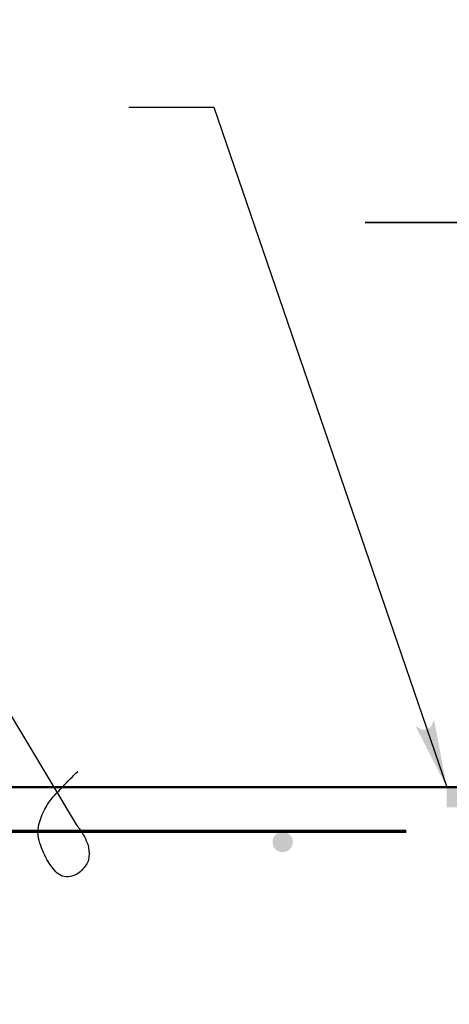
# Model space of a CAD drawing. Extents: x -217 to 423, y -193 to 255.
# Tile 19 of 39: x 73 to 89, y 46 to 82. Entities that reach past the tile are written whole.
import ezdxf

# ---------------------------------------------------------------- set-up
doc = ezdxf.new("R2010")
doc.units = 0
doc.header["$MEASUREMENT"] = 0
for name, color, linetype, lineweight in [('Level 1', 253, 'Continuous', 18), ('S-Anno-Brkl', 2, 'Continuous', 35), ('S-Anno-Text', 53, 'Continuous', 25), ('S-Fndn-Comp', 13, 'Continuous', 25), ('S-Sect-Conc', 6, 'Continuous', 50), ('S-Sect-Rbar', 7, 'Continuous', 70)]:
    doc.layers.add(name, color=color, linetype=linetype, lineweight=lineweight)

msp = doc.modelspace()

# ---------------------------------------------------------------- hatches: boundary and pattern name
at = {"layer": 'S-Anno-Text', "lineweight": 25, "extrusion": (0, 0, -1)}
msp.add_hatch(color=256, dxfattribs=at).paths.add_polyline_path([(-88.673, 54.161), (-88.205, 56.646), (-88.179, 56.565), (-88.119, 56.426), (-88.039, 56.338), (-87.946, 56.284), (-87.852, 56.267), (-87.74, 56.286), (-87.602, 56.355), (-87.52, 56.409)], flags=16)
at = {"layer": 'S-Sect-Rbar'}
msp.add_hatch(color=256, dxfattribs=at).paths.add_polyline_path([(83.01, 52.136, 1), (82.26, 52.136, 1)], flags=16)

# ---------------------------------------------------------------- linework, layer by layer
at = {"layer": 'Level 1', "color": 214, "linetype": 'Continuous', "lineweight": 25}
msp.add_3dface([(-216.672, -192.74), (423.328, -192.74), (423.328, 255.26), (-216.672, 255.26)], dxfattribs=at)
msp.add_3dface([(-216.672, -192.74), (423.328, -192.74), (423.328, 255.26), (-216.672, 255.26)], dxfattribs=at)
msp.add_3dface([(-216.672, -192.74), (423.328, -192.74), (423.328, 255.26), (-216.672, 255.26)], dxfattribs=at)
msp.add_3dface([(-216.672, -192.74), (423.328, -192.74), (423.328, 255.26), (-216.672, 255.26)], dxfattribs=at)
msp.add_3dface([(-216.672, -192.74), (423.328, -192.74), (423.328, 255.26), (-216.672, 255.26)], dxfattribs=at)
at = {"layer": 'S-Anno-Brkl'}
msp.add_line((85.671, 74.943), (92.154, 74.943), dxfattribs=at)
at = {"layer": 'S-Anno-Text', "lineweight": 25, "flags": 128}
for points in [[(76.979, 79.196), (80.098, 79.196), (88.673, 54.161)], [(62.945, 61.89), (69.572, 61.89), (75.03, 52.782)]]:
    msp.add_lwpolyline(points, dxfattribs=at)
at = {"layer": 'S-Anno-Text', "lineweight": 25}
msp.add_open_spline([(75.03, 52.782), (75.121, 52.68), (75.194, 52.571), (75.266, 52.455), (75.345, 52.326), (75.407, 52.199), (75.458, 52.052), (75.51, 51.902), (75.517, 51.751), (75.505, 51.596), (75.494, 51.451), (75.426, 51.313), (75.335, 51.202), (75.206, 51.045), (75.058, 50.918), (74.826, 50.865), (74.61, 50.815), (74.409, 50.906), (74.284, 51.041), (74.145, 51.194), (74.018, 51.368), (73.919, 51.569), (73.802, 51.807), (73.709, 52.023), (73.653, 52.281), (73.623, 52.423), (73.619, 52.558), (73.646, 52.699), (73.686, 52.911), (73.758, 53.109), (73.856, 53.294), (73.938, 53.448), (74.021, 53.603), (74.14, 53.739), (74.273, 53.892), (74.407, 54.03), (74.543, 54.174), (74.723, 54.365), (74.901, 54.556), (75.097, 54.732)], degree=3, knots=[0, 0, 0, 0, 0.05545, 0.05545, 0.05545, 0.116744, 0.116744, 0.116744, 0.179842, 0.179842, 0.179842, 0.238739, 0.238739, 0.238739, 0.322677, 0.322677, 0.322677, 0.400996, 0.400996, 0.400996, 0.489165, 0.489165, 0.489165, 0.593712, 0.593712, 0.593712, 0.651097, 0.651097, 0.651097, 0.737796, 0.737796, 0.737796, 0.810333, 0.810333, 0.810333, 0.891928, 0.891928, 0.891928, 1, 1, 1, 1], dxfattribs=at)
at = {"layer": 'S-Fndn-Comp', "extrusion": (0, 0, -1)}
msp.add_solid([(-88.673, 53.411), (-89.048, 53.411), (-88.673, 54.161), (-89.048, 54.161)], dxfattribs=at)
at = {"layer": 'S-Sect-Conc'}
msp.add_line((64.635, 54.161), (89.048, 54.161), dxfattribs=at)
at = {"layer": 'S-Sect-Rbar'}
msp.add_line((64.635, 52.536), (87.176, 52.536), dxfattribs=at)

doc.saveas('drawing.dxf')
